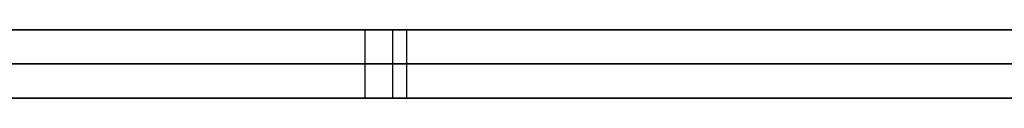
# Model space of a CAD drawing. Extents: x -3.09 to 3.09, y -0.36 to 1.94.
# Tile 83 of 168: x -0.992523 to -0.986758, y 1.8416 to 1.842. Entities that reach past the tile are written whole.
import ezdxf

# ---------------------------------------------------------------- set-up
doc = ezdxf.new("R2010")
doc.units = 0
doc.layers.get('0').update_dxf_attribs({"linetype": 'CONTINUOUS'})

# ---------------------------------------------------------------- blocks, each defined once
blk = doc.blocks.new('*U1')
at = {"extrusion": (0, 1, 0)}
for p, q in [((-3.01875, 1.842, 0.83), (3.01875, 1.842, 0.83)), ((3.01875, 1.842, -0.83), (-3.01875, 1.842, -0.83)), ((-2.92375, 1.842, -0.815), (2.92375, 1.842, -0.815)), ((2.92375, 1.842, 0.815), (-2.92375, 1.842, 0.815)), ((2.92375, 1.842, -0.7525), (-2.92375, 1.842, -0.7525)), ((-2.92375, 1.842, 0.7525), (2.92375, 1.842, 0.7525)), ((-2.45875, 1.842, -0.25), (-0.01875, 1.842, -0.25)), ((-0.01875, 1.842, 0.25), (-2.45875, 1.842, 0.25)), ((-2.45875, 1.8418, 0.25), (-0.01875, 1.8418, 0.25)), ((-0.01875, 1.8418, -0.25), (-2.45875, 1.8418, -0.25)), ((2.92375, 1.8416, -0.815), (-2.92375, 1.8416, -0.815)), ((-2.92375, 1.8416, 0.815), (2.92375, 1.8416, 0.815)), ((2.92375, 1.8416, -0.7525), (-2.92375, 1.8416, -0.7525)), ((-2.92375, 1.8416, 0.7525), (2.92375, 1.8416, 0.7525))]:
    blk.add_line(p, q, dxfattribs=at)
at = {"extrusion": (0, 0, -1)}
for p, q in [((-3.01875, 1.842, 0.83), (3.01875, 1.842, 0.83)), ((2.92375, 1.842, -0.7525), (-2.92375, 1.842, -0.7525)), ((2.92375, 1.842, 0.815), (-2.92375, 1.842, 0.815)), ((-0.01875, 1.842, 0.25), (-2.45875, 1.842, 0.25)), ((-2.45875, 1.8418, 0.25), (-0.01875, 1.8418, 0.25)), ((2.92375, 1.8416, -0.7525), (-2.92375, 1.8416, -0.7525)), ((-2.92375, 1.8416, 0.815), (2.92375, 1.8416, 0.815))]:
    blk.add_line(p, q, dxfattribs=at)
for p, q in [((3.01875, 1.842, -0.83), (-3.01875, 1.842, -0.83)), ((-2.92375, 1.842, 0.7525), (2.92375, 1.842, 0.7525)), ((-2.92375, 1.842, -0.815), (2.92375, 1.842, -0.815)), ((-2.45875, 1.842, -0.25), (-0.01875, 1.842, -0.25)), ((-0.9905026, 1.842, 0.4226526), (-0.9905026, 1.8416, 0.4226526)), ((-0.9905026, 1.842, 0.4226526), (-0.9905026, 1.8416, 0.4226526)), ((-0.9903393, 1.842, 0.5002036), (-0.9903393, 1.8416, 0.5002036)), ((-0.9903393, 1.842, 0.5002036), (-0.9903393, 1.8416, 0.5002036)), ((-0.9902577, 1.842, 0.4611832), (-0.9902577, 1.8416, 0.4611832)), ((-0.9902577, 1.842, 0.4611832), (-0.9902577, 1.8416, 0.4611832)), ((-0.01875, 1.8418, -0.25), (-2.45875, 1.8418, -0.25)), ((-2.92375, 1.8416, 0.7525), (2.92375, 1.8416, 0.7525)), ((2.92375, 1.8416, -0.815), (-2.92375, 1.8416, -0.815))]:
    blk.add_line(p, q)
for points in [[(-0.992606, 1.842, 0.42498), (-0.99248, 1.842, 0.42483), (-0.992352, 1.842, 0.42468), (-0.992225, 1.842, 0.424531), (-0.992096, 1.842, 0.424383), (-0.991967, 1.842, 0.424235), (-0.991837, 1.842, 0.424088), (-0.991707, 1.842, 0.423941), (-0.991576, 1.842, 0.423795), (-0.991444, 1.842, 0.42365), (-0.991311, 1.842, 0.423506), (-0.991178, 1.842, 0.423362), (-0.991044, 1.842, 0.423219), (-0.99091, 1.842, 0.423076), (-0.990775, 1.842, 0.422934), (-0.990639, 1.842, 0.422793), (-0.990503, 1.842, 0.422653)], [(-0.990339, 1.842, 0.500204), (-0.990474, 1.842, 0.50007), (-0.990608, 1.842, 0.499935), (-0.990742, 1.842, 0.4998), (-0.990875, 1.842, 0.499664), (-0.991007, 1.842, 0.499527), (-0.991139, 1.842, 0.49939), (-0.99127, 1.842, 0.499252), (-0.9914, 1.842, 0.499112), (-0.99153, 1.842, 0.498973), (-0.991659, 1.842, 0.498832), (-0.991788, 1.842, 0.498691), (-0.991916, 1.842, 0.498549), (-0.992043, 1.842, 0.498406), (-0.99217, 1.842, 0.498262), (-0.992296, 1.842, 0.498118), (-0.992421, 1.842, 0.497973), (-0.992546, 1.842, 0.497827)], [(-0.990339, 1.842, 0.500204), (-0.990474, 1.842, 0.50007), (-0.990608, 1.842, 0.499935), (-0.990742, 1.842, 0.4998), (-0.990875, 1.842, 0.499664), (-0.991007, 1.842, 0.499527), (-0.991139, 1.842, 0.49939), (-0.99127, 1.842, 0.499252), (-0.9914, 1.842, 0.499112), (-0.99153, 1.842, 0.498973), (-0.991659, 1.842, 0.498832), (-0.991788, 1.842, 0.498691), (-0.991916, 1.842, 0.498549), (-0.992043, 1.842, 0.498406), (-0.99217, 1.842, 0.498262), (-0.992296, 1.842, 0.498118), (-0.992421, 1.842, 0.497973), (-0.992546, 1.842, 0.497827)], [(-0.992606, 1.842, 0.42498), (-0.99248, 1.842, 0.42483), (-0.992352, 1.842, 0.42468), (-0.992225, 1.842, 0.424531), (-0.992096, 1.842, 0.424383), (-0.991967, 1.842, 0.424235), (-0.991837, 1.842, 0.424088), (-0.991707, 1.842, 0.423941), (-0.991576, 1.842, 0.423795), (-0.991444, 1.842, 0.42365), (-0.991311, 1.842, 0.423506), (-0.991178, 1.842, 0.423362), (-0.991044, 1.842, 0.423219), (-0.99091, 1.842, 0.423076), (-0.990775, 1.842, 0.422934), (-0.990639, 1.842, 0.422793), (-0.990503, 1.842, 0.422653)], [(-0.990503, 1.842, 0.422653), (-0.990369, 1.842, 0.422516), (-0.990235, 1.842, 0.42238), (-0.9901, 1.842, 0.422245), (-0.989964, 1.842, 0.422111), (-0.989828, 1.842, 0.421977), (-0.989692, 1.842, 0.421844), (-0.989555, 1.842, 0.421712), (-0.989417, 1.842, 0.42158), (-0.989279, 1.842, 0.421449), (-0.98914, 1.842, 0.421319), (-0.989, 1.842, 0.421189), (-0.98886, 1.842, 0.42106), (-0.988719, 1.842, 0.420932), (-0.988578, 1.842, 0.420805), (-0.988436, 1.842, 0.420678), (-0.988293, 1.842, 0.420551), (-0.98815, 1.842, 0.420426), (-0.988007, 1.842, 0.420301), (-0.987862, 1.842, 0.420177), (-0.987717, 1.842, 0.420053), (-0.987572, 1.842, 0.41993), (-0.987426, 1.842, 0.419808), (-0.987279, 1.842, 0.419687), (-0.987132, 1.842, 0.419566), (-0.986984, 1.842, 0.419446), (-0.986836, 1.842, 0.419327), (-0.986687, 1.842, 0.419208)], [(-0.990503, 1.842, 0.422653), (-0.990369, 1.842, 0.422516), (-0.990235, 1.842, 0.42238), (-0.9901, 1.842, 0.422245), (-0.989964, 1.842, 0.422111), (-0.989828, 1.842, 0.421977), (-0.989692, 1.842, 0.421844), (-0.989555, 1.842, 0.421712), (-0.989417, 1.842, 0.42158), (-0.989279, 1.842, 0.421449), (-0.98914, 1.842, 0.421319), (-0.989, 1.842, 0.421189), (-0.98886, 1.842, 0.42106), (-0.988719, 1.842, 0.420932), (-0.988578, 1.842, 0.420805), (-0.988436, 1.842, 0.420678), (-0.988293, 1.842, 0.420551), (-0.98815, 1.842, 0.420426), (-0.988007, 1.842, 0.420301), (-0.987862, 1.842, 0.420177), (-0.987717, 1.842, 0.420053), (-0.987572, 1.842, 0.41993), (-0.987426, 1.842, 0.419808), (-0.987279, 1.842, 0.419687), (-0.987132, 1.842, 0.419566), (-0.986984, 1.842, 0.419446), (-0.986836, 1.842, 0.419327), (-0.986687, 1.842, 0.419208)], [(-0.986608, 1.842, 0.503502), (-0.986758, 1.842, 0.503385), (-0.986907, 1.842, 0.503267), (-0.987056, 1.842, 0.503148), (-0.987205, 1.842, 0.503028), (-0.987353, 1.842, 0.502908), (-0.9875, 1.842, 0.502787), (-0.987647, 1.842, 0.502665), (-0.987793, 1.842, 0.502542), (-0.987939, 1.842, 0.502419), (-0.988085, 1.842, 0.502295), (-0.988229, 1.842, 0.50217), (-0.988374, 1.842, 0.502044), (-0.988517, 1.842, 0.501917), (-0.988661, 1.842, 0.50179), (-0.988803, 1.842, 0.501662), (-0.988946, 1.842, 0.501533), (-0.989087, 1.842, 0.501404), (-0.989229, 1.842, 0.501273), (-0.989369, 1.842, 0.501142), (-0.989509, 1.842, 0.501011), (-0.989649, 1.842, 0.500878), (-0.989788, 1.842, 0.500745), (-0.989927, 1.842, 0.50061), (-0.990065, 1.842, 0.500476), (-0.990202, 1.842, 0.50034), (-0.990339, 1.842, 0.500204)], [(-0.986608, 1.842, 0.503502), (-0.986758, 1.842, 0.503385), (-0.986907, 1.842, 0.503267), (-0.987056, 1.842, 0.503148), (-0.987205, 1.842, 0.503028), (-0.987353, 1.842, 0.502908), (-0.9875, 1.842, 0.502787), (-0.987647, 1.842, 0.502665), (-0.987793, 1.842, 0.502542), (-0.987939, 1.842, 0.502419), (-0.988085, 1.842, 0.502295), (-0.988229, 1.842, 0.50217), (-0.988374, 1.842, 0.502044), (-0.988517, 1.842, 0.501917), (-0.988661, 1.842, 0.50179), (-0.988803, 1.842, 0.501662), (-0.988946, 1.842, 0.501533), (-0.989087, 1.842, 0.501404), (-0.989229, 1.842, 0.501273), (-0.989369, 1.842, 0.501142), (-0.989509, 1.842, 0.501011), (-0.989649, 1.842, 0.500878), (-0.989788, 1.842, 0.500745), (-0.989927, 1.842, 0.50061), (-0.990065, 1.842, 0.500476), (-0.990202, 1.842, 0.50034), (-0.990339, 1.842, 0.500204)], [(-0.986736, 1.842, 0.440814), (-0.986797, 1.842, 0.440965), (-0.986857, 1.842, 0.441117), (-0.986918, 1.842, 0.44127), (-0.986977, 1.842, 0.441423), (-0.987037, 1.842, 0.441577), (-0.987096, 1.842, 0.441732), (-0.987154, 1.842, 0.441886), (-0.987212, 1.842, 0.442042), (-0.98727, 1.842, 0.442198), (-0.987327, 1.842, 0.442355), (-0.987383, 1.842, 0.442512), (-0.987439, 1.842, 0.44267), (-0.987495, 1.842, 0.442828), (-0.98755, 1.842, 0.442987), (-0.987605, 1.842, 0.443147), (-0.987659, 1.842, 0.443307), (-0.987713, 1.842, 0.443468), (-0.987766, 1.842, 0.443629), (-0.987819, 1.842, 0.443791), (-0.987871, 1.842, 0.443953), (-0.987923, 1.842, 0.444116), (-0.987974, 1.842, 0.444279), (-0.988024, 1.842, 0.444443), (-0.988074, 1.842, 0.444608), (-0.988124, 1.842, 0.444773), (-0.988172, 1.842, 0.444938), (-0.988221, 1.842, 0.445104), (-0.988268, 1.842, 0.445271), (-0.988315, 1.842, 0.445438), (-0.988362, 1.842, 0.445606), (-0.988408, 1.842, 0.445774), (-0.988453, 1.842, 0.445943), (-0.988498, 1.842, 0.446112), (-0.988542, 1.842, 0.446282), (-0.988586, 1.842, 0.446452), (-0.988629, 1.842, 0.446623), (-0.988672, 1.842, 0.446795), (-0.988714, 1.842, 0.446966), (-0.988755, 1.842, 0.447139), (-0.988796, 1.842, 0.447312), (-0.988836, 1.842, 0.447486), (-0.988876, 1.842, 0.44766), (-0.988915, 1.842, 0.447834), (-0.988954, 1.842, 0.44801), (-0.988992, 1.842, 0.448185), (-0.98903, 1.842, 0.448362), (-0.989066, 1.842, 0.448538), (-0.989103, 1.842, 0.448716), (-0.989139, 1.842, 0.448894), (-0.989174, 1.842, 0.449072), (-0.989209, 1.842, 0.449251), (-0.989243, 1.842, 0.449431), (-0.989276, 1.842, 0.449611), (-0.989309, 1.842, 0.449791), (-0.989342, 1.842, 0.449972), (-0.989373, 1.842, 0.450154), (-0.989405, 1.842, 0.450336), (-0.989436, 1.842, 0.450519), (-0.989466, 1.842, 0.450702), (-0.989495, 1.842, 0.450886), (-0.989524, 1.842, 0.45107), (-0.989553, 1.842, 0.451255), (-0.989581, 1.842, 0.45144), (-0.989608, 1.842, 0.451626), (-0.989635, 1.842, 0.451813), (-0.989661, 1.842, 0.452), (-0.989687, 1.842, 0.452187), (-0.989712, 1.842, 0.452376), (-0.989736, 1.842, 0.452564), (-0.98976, 1.842, 0.452753), (-0.989784, 1.842, 0.452943), (-0.989807, 1.842, 0.453133), (-0.989829, 1.842, 0.453324), (-0.989851, 1.842, 0.453515), (-0.989872, 1.842, 0.453707), (-0.989892, 1.842, 0.4539), (-0.989912, 1.842, 0.454093), (-0.989932, 1.842, 0.454286), (-0.989951, 1.842, 0.45448), (-0.989969, 1.842, 0.454675), (-0.989987, 1.842, 0.45487), (-0.990004, 1.842, 0.455065), (-0.990021, 1.842, 0.455261), (-0.990037, 1.842, 0.455458), (-0.990052, 1.842, 0.455655), (-0.990067, 1.842, 0.455853), (-0.990081, 1.842, 0.456051), (-0.990095, 1.842, 0.45625), (-0.990109, 1.842, 0.45645), (-0.990121, 1.842, 0.456649), (-0.990133, 1.842, 0.45685), (-0.990145, 1.842, 0.457051), (-0.990156, 1.842, 0.457252), (-0.990166, 1.842, 0.457454), (-0.990176, 1.842, 0.457657), (-0.990185, 1.842, 0.45786), (-0.990194, 1.842, 0.458064), (-0.990202, 1.842, 0.458268), (-0.99021, 1.842, 0.458473), (-0.990217, 1.842, 0.458678), (-0.990224, 1.842, 0.458884), (-0.990229, 1.842, 0.45909), (-0.990235, 1.842, 0.459297), (-0.99024, 1.842, 0.459504), (-0.990244, 1.842, 0.459712), (-0.990248, 1.842, 0.459921), (-0.990251, 1.842, 0.46013), (-0.990253, 1.842, 0.46034), (-0.990255, 1.842, 0.46055), (-0.990257, 1.842, 0.46076), (-0.990257, 1.842, 0.460971), (-0.990258, 1.842, 0.461183)], [(-0.990258, 1.842, 0.461183), (-0.990257, 1.842, 0.461403), (-0.990256, 1.842, 0.461623), (-0.990255, 1.842, 0.461842), (-0.990253, 1.842, 0.46206), (-0.99025, 1.842, 0.462278), (-0.990246, 1.842, 0.462495), (-0.990242, 1.842, 0.462711), (-0.990238, 1.842, 0.462927), (-0.990232, 1.842, 0.463142), (-0.990226, 1.842, 0.463356), (-0.99022, 1.842, 0.46357), (-0.990213, 1.842, 0.463783), (-0.990205, 1.842, 0.463995), (-0.990196, 1.842, 0.464207), (-0.990187, 1.842, 0.464418), (-0.990177, 1.842, 0.464628), (-0.990167, 1.842, 0.464838), (-0.990156, 1.842, 0.465047), (-0.990145, 1.842, 0.465255), (-0.990132, 1.842, 0.465463), (-0.99012, 1.842, 0.46567), (-0.990106, 1.842, 0.465877), (-0.990092, 1.842, 0.466083), (-0.990077, 1.842, 0.466288), (-0.990062, 1.842, 0.466492), (-0.990046, 1.842, 0.466696), (-0.990029, 1.842, 0.4669), (-0.990012, 1.842, 0.467102), (-0.989994, 1.842, 0.467304), (-0.989976, 1.842, 0.467505), (-0.989957, 1.842, 0.467706), (-0.989937, 1.842, 0.467906), (-0.989917, 1.842, 0.468105), (-0.989896, 1.842, 0.468304), (-0.989874, 1.842, 0.468502), (-0.989852, 1.842, 0.468699), (-0.989829, 1.842, 0.468896), (-0.989805, 1.842, 0.469092), (-0.989781, 1.842, 0.469287), (-0.989756, 1.842, 0.469482), (-0.989731, 1.842, 0.469676), (-0.989705, 1.842, 0.469869), (-0.989678, 1.842, 0.470062), (-0.989651, 1.842, 0.470254), (-0.989623, 1.842, 0.470446), (-0.989595, 1.842, 0.470637), (-0.989566, 1.842, 0.470827), (-0.989536, 1.842, 0.471016), (-0.989506, 1.842, 0.471205), (-0.989474, 1.842, 0.471393), (-0.989443, 1.842, 0.471581), (-0.989411, 1.842, 0.471768), (-0.989378, 1.842, 0.471954), (-0.989344, 1.842, 0.47214), (-0.98931, 1.842, 0.472324), (-0.989275, 1.842, 0.472509), (-0.98924, 1.842, 0.472692), (-0.989204, 1.842, 0.472875), (-0.989167, 1.842, 0.473058), (-0.98913, 1.842, 0.473239), (-0.989092, 1.842, 0.47342), (-0.989053, 1.842, 0.473601), (-0.989014, 1.842, 0.47378), (-0.988975, 1.842, 0.473959), (-0.988934, 1.842, 0.474138), (-0.988893, 1.842, 0.474316), (-0.988851, 1.842, 0.474493), (-0.988809, 1.842, 0.474669), (-0.988766, 1.842, 0.474845), (-0.988723, 1.842, 0.47502), (-0.988678, 1.842, 0.475194), (-0.988634, 1.842, 0.475368), (-0.988588, 1.842, 0.475541), (-0.988542, 1.842, 0.475714), (-0.988496, 1.842, 0.475886), (-0.988448, 1.842, 0.476057), (-0.9884, 1.842, 0.476228), (-0.988352, 1.842, 0.476397), (-0.988303, 1.842, 0.476567), (-0.988253, 1.842, 0.476735), (-0.988202, 1.842, 0.476903), (-0.988151, 1.842, 0.47707), (-0.9881, 1.842, 0.477237), (-0.988047, 1.842, 0.477403), (-0.987994, 1.842, 0.477568), (-0.987941, 1.842, 0.477733), (-0.987886, 1.842, 0.477897), (-0.987832, 1.842, 0.47806), (-0.987776, 1.842, 0.478223), (-0.98772, 1.842, 0.478385), (-0.987663, 1.842, 0.478547), (-0.987606, 1.842, 0.478707), (-0.987548, 1.842, 0.478867), (-0.98749, 1.842, 0.479027), (-0.98743, 1.842, 0.479186), (-0.987371, 1.842, 0.479344), (-0.98731, 1.842, 0.479501), (-0.98725, 1.842, 0.479658), (-0.987189, 1.842, 0.479815), (-0.987128, 1.842, 0.47997), (-0.987066, 1.842, 0.480126), (-0.987004, 1.842, 0.48028), (-0.986942, 1.842, 0.480434), (-0.986879, 1.842, 0.480587), (-0.986816, 1.842, 0.48074), (-0.986753, 1.842, 0.480892)], [(-0.990258, 1.842, 0.461183), (-0.990257, 1.842, 0.461403), (-0.990256, 1.842, 0.461623), (-0.990255, 1.842, 0.461842), (-0.990253, 1.842, 0.46206), (-0.99025, 1.842, 0.462278), (-0.990246, 1.842, 0.462495), (-0.990242, 1.842, 0.462711), (-0.990238, 1.842, 0.462927), (-0.990232, 1.842, 0.463142), (-0.990226, 1.842, 0.463356), (-0.99022, 1.842, 0.46357), (-0.990213, 1.842, 0.463783), (-0.990205, 1.842, 0.463995), (-0.990196, 1.842, 0.464207), (-0.990187, 1.842, 0.464418), (-0.990177, 1.842, 0.464628), (-0.990167, 1.842, 0.464838), (-0.990156, 1.842, 0.465047), (-0.990145, 1.842, 0.465255), (-0.990132, 1.842, 0.465463), (-0.99012, 1.842, 0.46567), (-0.990106, 1.842, 0.465877), (-0.990092, 1.842, 0.466083), (-0.990077, 1.842, 0.466288), (-0.990062, 1.842, 0.466492), (-0.990046, 1.842, 0.466696), (-0.990029, 1.842, 0.4669), (-0.990012, 1.842, 0.467102), (-0.989994, 1.842, 0.467304), (-0.989976, 1.842, 0.467505), (-0.989957, 1.842, 0.467706), (-0.989937, 1.842, 0.467906), (-0.989917, 1.842, 0.468105), (-0.989896, 1.842, 0.468304), (-0.989874, 1.842, 0.468502), (-0.989852, 1.842, 0.468699), (-0.989829, 1.842, 0.468896), (-0.989805, 1.842, 0.469092), (-0.989781, 1.842, 0.469287), (-0.989756, 1.842, 0.469482), (-0.989731, 1.842, 0.469676), (-0.989705, 1.842, 0.469869), (-0.989678, 1.842, 0.470062), (-0.989651, 1.842, 0.470254), (-0.989623, 1.842, 0.470446), (-0.989595, 1.842, 0.470637), (-0.989566, 1.842, 0.470827), (-0.989536, 1.842, 0.471016), (-0.989506, 1.842, 0.471205), (-0.989474, 1.842, 0.471393), (-0.989443, 1.842, 0.471581), (-0.989411, 1.842, 0.471768), (-0.989378, 1.842, 0.471954), (-0.989344, 1.842, 0.47214), (-0.98931, 1.842, 0.472324), (-0.989275, 1.842, 0.472509), (-0.98924, 1.842, 0.472692), (-0.989204, 1.842, 0.472875), (-0.989167, 1.842, 0.473058), (-0.98913, 1.842, 0.473239), (-0.989092, 1.842, 0.47342), (-0.989053, 1.842, 0.473601), (-0.989014, 1.842, 0.47378), (-0.988975, 1.842, 0.473959), (-0.988934, 1.842, 0.474138), (-0.988893, 1.842, 0.474316), (-0.988851, 1.842, 0.474493), (-0.988809, 1.842, 0.474669), (-0.988766, 1.842, 0.474845), (-0.988723, 1.842, 0.47502), (-0.988678, 1.842, 0.475194), (-0.988634, 1.842, 0.475368), (-0.988588, 1.842, 0.475541), (-0.988542, 1.842, 0.475714), (-0.988496, 1.842, 0.475886), (-0.988448, 1.842, 0.476057), (-0.9884, 1.842, 0.476228), (-0.988352, 1.842, 0.476397), (-0.988303, 1.842, 0.476567), (-0.988253, 1.842, 0.476735), (-0.988202, 1.842, 0.476903), (-0.988151, 1.842, 0.47707), (-0.9881, 1.842, 0.477237), (-0.988047, 1.842, 0.477403), (-0.987994, 1.842, 0.477568), (-0.987941, 1.842, 0.477733), (-0.987886, 1.842, 0.477897), (-0.987832, 1.842, 0.47806), (-0.987776, 1.842, 0.478223), (-0.98772, 1.842, 0.478385), (-0.987663, 1.842, 0.478547), (-0.987606, 1.842, 0.478707), (-0.987548, 1.842, 0.478867), (-0.98749, 1.842, 0.479027), (-0.98743, 1.842, 0.479186), (-0.987371, 1.842, 0.479344), (-0.98731, 1.842, 0.479501), (-0.98725, 1.842, 0.479658), (-0.987189, 1.842, 0.479815), (-0.987128, 1.842, 0.47997), (-0.987066, 1.842, 0.480126), (-0.987004, 1.842, 0.48028), (-0.986942, 1.842, 0.480434), (-0.986879, 1.842, 0.480587), (-0.986816, 1.842, 0.48074), (-0.986753, 1.842, 0.480892)], [(-0.986736, 1.842, 0.440814), (-0.986797, 1.842, 0.440965), (-0.986857, 1.842, 0.441117), (-0.986918, 1.842, 0.44127), (-0.986977, 1.842, 0.441423), (-0.987037, 1.842, 0.441577), (-0.987096, 1.842, 0.441732), (-0.987154, 1.842, 0.441886), (-0.987212, 1.842, 0.442042), (-0.98727, 1.842, 0.442198), (-0.987327, 1.842, 0.442355), (-0.987383, 1.842, 0.442512), (-0.987439, 1.842, 0.44267), (-0.987495, 1.842, 0.442828), (-0.98755, 1.842, 0.442987), (-0.987605, 1.842, 0.443147), (-0.987659, 1.842, 0.443307), (-0.987713, 1.842, 0.443468), (-0.987766, 1.842, 0.443629), (-0.987819, 1.842, 0.443791), (-0.987871, 1.842, 0.443953), (-0.987923, 1.842, 0.444116), (-0.987974, 1.842, 0.444279), (-0.988024, 1.842, 0.444443), (-0.988074, 1.842, 0.444608), (-0.988124, 1.842, 0.444773), (-0.988172, 1.842, 0.444938), (-0.988221, 1.842, 0.445104), (-0.988268, 1.842, 0.445271), (-0.988315, 1.842, 0.445438), (-0.988362, 1.842, 0.445606), (-0.988408, 1.842, 0.445774), (-0.988453, 1.842, 0.445943), (-0.988498, 1.842, 0.446112), (-0.988542, 1.842, 0.446282), (-0.988586, 1.842, 0.446452), (-0.988629, 1.842, 0.446623), (-0.988672, 1.842, 0.446795), (-0.988714, 1.842, 0.446966), (-0.988755, 1.842, 0.447139), (-0.988796, 1.842, 0.447312), (-0.988836, 1.842, 0.447486), (-0.988876, 1.842, 0.44766), (-0.988915, 1.842, 0.447834), (-0.988954, 1.842, 0.44801), (-0.988992, 1.842, 0.448185), (-0.98903, 1.842, 0.448362), (-0.989066, 1.842, 0.448538), (-0.989103, 1.842, 0.448716), (-0.989139, 1.842, 0.448894), (-0.989174, 1.842, 0.449072), (-0.989209, 1.842, 0.449251), (-0.989243, 1.842, 0.449431), (-0.989276, 1.842, 0.449611), (-0.989309, 1.842, 0.449791), (-0.989342, 1.842, 0.449972), (-0.989373, 1.842, 0.450154), (-0.989405, 1.842, 0.450336), (-0.989436, 1.842, 0.450519), (-0.989466, 1.842, 0.450702), (-0.989495, 1.842, 0.450886), (-0.989524, 1.842, 0.45107), (-0.989553, 1.842, 0.451255), (-0.989581, 1.842, 0.45144), (-0.989608, 1.842, 0.451626), (-0.989635, 1.842, 0.451813), (-0.989661, 1.842, 0.452), (-0.989687, 1.842, 0.452187), (-0.989712, 1.842, 0.452376), (-0.989736, 1.842, 0.452564), (-0.98976, 1.842, 0.452753), (-0.989784, 1.842, 0.452943), (-0.989807, 1.842, 0.453133), (-0.989829, 1.842, 0.453324), (-0.989851, 1.842, 0.453515), (-0.989872, 1.842, 0.453707), (-0.989892, 1.842, 0.4539), (-0.989912, 1.842, 0.454093), (-0.989932, 1.842, 0.454286), (-0.989951, 1.842, 0.45448), (-0.989969, 1.842, 0.454675), (-0.989987, 1.842, 0.45487), (-0.990004, 1.842, 0.455065), (-0.990021, 1.842, 0.455261), (-0.990037, 1.842, 0.455458), (-0.990052, 1.842, 0.455655), (-0.990067, 1.842, 0.455853), (-0.990081, 1.842, 0.456051), (-0.990095, 1.842, 0.45625), (-0.990109, 1.842, 0.45645), (-0.990121, 1.842, 0.456649), (-0.990133, 1.842, 0.45685), (-0.990145, 1.842, 0.457051), (-0.990156, 1.842, 0.457252), (-0.990166, 1.842, 0.457454), (-0.990176, 1.842, 0.457657), (-0.990185, 1.842, 0.45786), (-0.990194, 1.842, 0.458064), (-0.990202, 1.842, 0.458268), (-0.99021, 1.842, 0.458473), (-0.990217, 1.842, 0.458678), (-0.990224, 1.842, 0.458884), (-0.990229, 1.842, 0.45909), (-0.990235, 1.842, 0.459297), (-0.99024, 1.842, 0.459504), (-0.990244, 1.842, 0.459712), (-0.990248, 1.842, 0.459921), (-0.990251, 1.842, 0.46013), (-0.990253, 1.842, 0.46034), (-0.990255, 1.842, 0.46055), (-0.990257, 1.842, 0.46076), (-0.990257, 1.842, 0.460971), (-0.990258, 1.842, 0.461183)], [(-0.990503, 1.8416, 0.422653), (-0.990708, 1.8416, 0.422864), (-0.990911, 1.8416, 0.423077), (-0.991113, 1.8416, 0.423292), (-0.991313, 1.8416, 0.423508), (-0.991512, 1.8416, 0.423725), (-0.99171, 1.8416, 0.423945), (-0.991906, 1.8416, 0.424165), (-0.9921, 1.8416, 0.424387), (-0.992293, 1.8416, 0.424611), (-0.992485, 1.8416, 0.424836), (-0.992675, 1.8416, 0.425062)], [(-0.992676, 1.8416, 0.497673), (-0.992489, 1.8416, 0.497894), (-0.992301, 1.8416, 0.498112), (-0.992111, 1.8416, 0.498329), (-0.99192, 1.8416, 0.498544), (-0.991727, 1.8416, 0.498758), (-0.991533, 1.8416, 0.498969), (-0.991337, 1.8416, 0.499179), (-0.991141, 1.8416, 0.499388), (-0.990942, 1.8416, 0.499594), (-0.990743, 1.8416, 0.499799), (-0.990542, 1.8416, 0.500002), (-0.990339, 1.8416, 0.500204)], [(-0.992676, 1.8416, 0.497673), (-0.992489, 1.8416, 0.497894), (-0.992301, 1.8416, 0.498112), (-0.992111, 1.8416, 0.498329), (-0.99192, 1.8416, 0.498544), (-0.991727, 1.8416, 0.498758), (-0.991533, 1.8416, 0.498969), (-0.991337, 1.8416, 0.499179), (-0.991141, 1.8416, 0.499388), (-0.990942, 1.8416, 0.499594), (-0.990743, 1.8416, 0.499799), (-0.990542, 1.8416, 0.500002), (-0.990339, 1.8416, 0.500204)], [(-0.990503, 1.8416, 0.422653), (-0.990708, 1.8416, 0.422864), (-0.990911, 1.8416, 0.423077), (-0.991113, 1.8416, 0.423292), (-0.991313, 1.8416, 0.423508), (-0.991512, 1.8416, 0.423725), (-0.99171, 1.8416, 0.423945), (-0.991906, 1.8416, 0.424165), (-0.9921, 1.8416, 0.424387), (-0.992293, 1.8416, 0.424611), (-0.992485, 1.8416, 0.424836), (-0.992675, 1.8416, 0.425062)], [(-0.986676, 1.8416, 0.419199), (-0.9869, 1.8416, 0.419378), (-0.987123, 1.8416, 0.419559), (-0.987344, 1.8416, 0.41974), (-0.987564, 1.8416, 0.419924), (-0.987783, 1.8416, 0.420109), (-0.988, 1.8416, 0.420295), (-0.988216, 1.8416, 0.420483), (-0.98843, 1.8416, 0.420673), (-0.988644, 1.8416, 0.420864), (-0.988855, 1.8416, 0.421056), (-0.989066, 1.8416, 0.42125), (-0.989275, 1.8416, 0.421446), (-0.989483, 1.8416, 0.421643), (-0.98969, 1.8416, 0.421842), (-0.989895, 1.8416, 0.422042), (-0.990099, 1.8416, 0.422244), (-0.990301, 1.8416, 0.422448), (-0.990503, 1.8416, 0.422653)], [(-0.986676, 1.8416, 0.419199), (-0.9869, 1.8416, 0.419378), (-0.987123, 1.8416, 0.419559), (-0.987344, 1.8416, 0.41974), (-0.987564, 1.8416, 0.419924), (-0.987783, 1.8416, 0.420109), (-0.988, 1.8416, 0.420295), (-0.988216, 1.8416, 0.420483), (-0.98843, 1.8416, 0.420673), (-0.988644, 1.8416, 0.420864), (-0.988855, 1.8416, 0.421056), (-0.989066, 1.8416, 0.42125), (-0.989275, 1.8416, 0.421446), (-0.989483, 1.8416, 0.421643), (-0.98969, 1.8416, 0.421842), (-0.989895, 1.8416, 0.422042), (-0.990099, 1.8416, 0.422244), (-0.990301, 1.8416, 0.422448), (-0.990503, 1.8416, 0.422653)], [(-0.990339, 1.8416, 0.500204), (-0.990133, 1.8416, 0.500408), (-0.989926, 1.8416, 0.500612), (-0.989717, 1.8416, 0.500813), (-0.989507, 1.8416, 0.501013), (-0.989296, 1.8416, 0.501211), (-0.989084, 1.8416, 0.501407), (-0.988871, 1.8416, 0.501601), (-0.988656, 1.8416, 0.501794), (-0.988441, 1.8416, 0.501985), (-0.988224, 1.8416, 0.502174), (-0.988006, 1.8416, 0.502362), (-0.987786, 1.8416, 0.502548), (-0.987566, 1.8416, 0.502732), (-0.987345, 1.8416, 0.502915), (-0.987122, 1.8416, 0.503095), (-0.986898, 1.8416, 0.503274), (-0.986673, 1.8416, 0.503452)], [(-0.990339, 1.8416, 0.500204), (-0.990133, 1.8416, 0.500408), (-0.989926, 1.8416, 0.500612), (-0.989717, 1.8416, 0.500813), (-0.989507, 1.8416, 0.501013), (-0.989296, 1.8416, 0.501211), (-0.989084, 1.8416, 0.501407), (-0.988871, 1.8416, 0.501601), (-0.988656, 1.8416, 0.501794), (-0.988441, 1.8416, 0.501985), (-0.988224, 1.8416, 0.502174), (-0.988006, 1.8416, 0.502362), (-0.987786, 1.8416, 0.502548), (-0.987566, 1.8416, 0.502732), (-0.987345, 1.8416, 0.502915), (-0.987122, 1.8416, 0.503095), (-0.986898, 1.8416, 0.503274), (-0.986673, 1.8416, 0.503452)], [(-0.990258, 1.8416, 0.461183), (-0.990257, 1.8416, 0.460865), (-0.990255, 1.8416, 0.460548), (-0.990252, 1.8416, 0.460232), (-0.990247, 1.8416, 0.459918), (-0.990242, 1.8416, 0.459604), (-0.990235, 1.8416, 0.459292), (-0.990226, 1.8416, 0.458981), (-0.990217, 1.8416, 0.458672), (-0.990206, 1.8416, 0.458363), (-0.990194, 1.8416, 0.458056), (-0.990181, 1.8416, 0.45775), (-0.990166, 1.8416, 0.457445), (-0.99015, 1.8416, 0.457141), (-0.990133, 1.8416, 0.456839), (-0.990114, 1.8416, 0.456538), (-0.990094, 1.8416, 0.456238), (-0.990073, 1.8416, 0.455939), (-0.990051, 1.8416, 0.455641), (-0.990027, 1.8416, 0.455345), (-0.990003, 1.8416, 0.45505), (-0.989976, 1.8416, 0.454756), (-0.989949, 1.8416, 0.454463), (-0.98992, 1.8416, 0.454172), (-0.98989, 1.8416, 0.453881), (-0.989859, 1.8416, 0.453592), (-0.989827, 1.8416, 0.453305), (-0.989793, 1.8416, 0.453018), (-0.989758, 1.8416, 0.452732), (-0.989721, 1.8416, 0.452448), (-0.989684, 1.8416, 0.452165), (-0.989645, 1.8416, 0.451884), (-0.989605, 1.8416, 0.451603), (-0.989563, 1.8416, 0.451324), (-0.98952, 1.8416, 0.451046), (-0.989476, 1.8416, 0.450769), (-0.989431, 1.8416, 0.450493), (-0.989385, 1.8416, 0.450218), (-0.989337, 1.8416, 0.449945), (-0.989288, 1.8416, 0.449673), (-0.989237, 1.8416, 0.449402), (-0.989186, 1.8416, 0.449133), (-0.989133, 1.8416, 0.448864), (-0.989079, 1.8416, 0.448597), (-0.989023, 1.8416, 0.448331), (-0.988966, 1.8416, 0.448066), (-0.988908, 1.8416, 0.447803), (-0.988849, 1.8416, 0.44754), (-0.988788, 1.8416, 0.447279), (-0.988727, 1.8416, 0.447019), (-0.988663, 1.8416, 0.446761), (-0.988599, 1.8416, 0.446503), (-0.988533, 1.8416, 0.446247), (-0.988466, 1.8416, 0.445992), (-0.988398, 1.8416, 0.445738), (-0.988329, 1.8416, 0.445485), (-0.988258, 1.8416, 0.445234), (-0.988186, 1.8416, 0.444984), (-0.988112, 1.8416, 0.444735), (-0.988038, 1.8416, 0.444487), (-0.987962, 1.8416, 0.444241), (-0.987885, 1.8416, 0.443995), (-0.987806, 1.8416, 0.443751), (-0.987727, 1.8416, 0.443508), (-0.987646, 1.8416, 0.443267), (-0.987564, 1.8416, 0.443026), (-0.987481, 1.8416, 0.442787), (-0.987396, 1.8416, 0.442549), (-0.987311, 1.8416, 0.442313), (-0.987225, 1.8416, 0.442078), (-0.987138, 1.8416, 0.441844), (-0.98705, 1.8416, 0.441611), (-0.986961, 1.8416, 0.44138), (-0.98687, 1.8416, 0.44115), (-0.986779, 1.8416, 0.440921), (-0.986687, 1.8416, 0.440694)], [(-0.986703, 1.8416, 0.48101), (-0.986798, 1.8416, 0.480782), (-0.986893, 1.8416, 0.480552), (-0.986987, 1.8416, 0.480321), (-0.987081, 1.8416, 0.480089), (-0.987173, 1.8416, 0.479855), (-0.987265, 1.8416, 0.47962), (-0.987355, 1.8416, 0.479384), (-0.987445, 1.8416, 0.479146), (-0.987534, 1.8416, 0.478906), (-0.987621, 1.8416, 0.478666), (-0.987707, 1.8416, 0.478423), (-0.987791, 1.8416, 0.47818), (-0.987874, 1.8416, 0.477934), (-0.987956, 1.8416, 0.477688), (-0.988036, 1.8416, 0.47744), (-0.988114, 1.8416, 0.47719), (-0.988191, 1.8416, 0.476939), (-0.988267, 1.8416, 0.476686), (-0.988342, 1.8416, 0.476432), (-0.988415, 1.8416, 0.476177), (-0.988486, 1.8416, 0.47592), (-0.988556, 1.8416, 0.475661), (-0.988625, 1.8416, 0.475401), (-0.988692, 1.8416, 0.47514), (-0.988758, 1.8416, 0.474877), (-0.988823, 1.8416, 0.474612), (-0.988886, 1.8416, 0.474346), (-0.988948, 1.8416, 0.474079), (-0.989008, 1.8416, 0.47381), (-0.989067, 1.8416, 0.47354), (-0.989124, 1.8416, 0.473268), (-0.98918, 1.8416, 0.472995), (-0.989234, 1.8416, 0.47272), (-0.989288, 1.8416, 0.472443), (-0.989339, 1.8416, 0.472166), (-0.98939, 1.8416, 0.471887), (-0.989439, 1.8416, 0.471606), (-0.989486, 1.8416, 0.471324), (-0.989532, 1.8416, 0.47104), (-0.989577, 1.8416, 0.470755), (-0.98962, 1.8416, 0.470468), (-0.989662, 1.8416, 0.47018), (-0.989702, 1.8416, 0.469891), (-0.989741, 1.8416, 0.4696), (-0.989779, 1.8416, 0.469307), (-0.989815, 1.8416, 0.469013), (-0.98985, 1.8416, 0.468718), (-0.989883, 1.8416, 0.468421), (-0.989915, 1.8416, 0.468122), (-0.989945, 1.8416, 0.467822), (-0.989974, 1.8416, 0.467521), (-0.990002, 1.8416, 0.467218), (-0.990028, 1.8416, 0.466914), (-0.990053, 1.8416, 0.466608), (-0.990076, 1.8416, 0.466301), (-0.990098, 1.8416, 0.465992), (-0.990119, 1.8416, 0.465682), (-0.990138, 1.8416, 0.46537), (-0.990156, 1.8416, 0.465057), (-0.990172, 1.8416, 0.464742), (-0.990187, 1.8416, 0.464426), (-0.9902, 1.8416, 0.464108), (-0.990212, 1.8416, 0.463789), (-0.990223, 1.8416, 0.463469), (-0.990232, 1.8416, 0.463147), (-0.99024, 1.8416, 0.462823), (-0.990246, 1.8416, 0.462498), (-0.990251, 1.8416, 0.462172), (-0.990255, 1.8416, 0.461844), (-0.990257, 1.8416, 0.461514), (-0.990258, 1.8416, 0.461183)], [(-0.986703, 1.8416, 0.48101), (-0.986798, 1.8416, 0.480782), (-0.986893, 1.8416, 0.480552), (-0.986987, 1.8416, 0.480321), (-0.987081, 1.8416, 0.480089), (-0.987173, 1.8416, 0.479855), (-0.987265, 1.8416, 0.47962), (-0.987355, 1.8416, 0.479384), (-0.987445, 1.8416, 0.479146), (-0.987534, 1.8416, 0.478906), (-0.987621, 1.8416, 0.478666), (-0.987707, 1.8416, 0.478423), (-0.987791, 1.8416, 0.47818), (-0.987874, 1.8416, 0.477934), (-0.987956, 1.8416, 0.477688), (-0.988036, 1.8416, 0.47744), (-0.988114, 1.8416, 0.47719), (-0.988191, 1.8416, 0.476939), (-0.988267, 1.8416, 0.476686), (-0.988342, 1.8416, 0.476432), (-0.988415, 1.8416, 0.476177), (-0.988486, 1.8416, 0.47592), (-0.988556, 1.8416, 0.475661), (-0.988625, 1.8416, 0.475401), (-0.988692, 1.8416, 0.47514), (-0.988758, 1.8416, 0.474877), (-0.988823, 1.8416, 0.474612), (-0.988886, 1.8416, 0.474346), (-0.988948, 1.8416, 0.474079), (-0.989008, 1.8416, 0.47381), (-0.989067, 1.8416, 0.47354), (-0.989124, 1.8416, 0.473268), (-0.98918, 1.8416, 0.472995), (-0.989234, 1.8416, 0.47272), (-0.989288, 1.8416, 0.472443), (-0.989339, 1.8416, 0.472166), (-0.98939, 1.8416, 0.471887), (-0.989439, 1.8416, 0.471606), (-0.989486, 1.8416, 0.471324), (-0.989532, 1.8416, 0.47104), (-0.989577, 1.8416, 0.470755), (-0.98962, 1.8416, 0.470468), (-0.989662, 1.8416, 0.47018), (-0.989702, 1.8416, 0.469891), (-0.989741, 1.8416, 0.4696), (-0.989779, 1.8416, 0.469307), (-0.989815, 1.8416, 0.469013), (-0.98985, 1.8416, 0.468718), (-0.989883, 1.8416, 0.468421), (-0.989915, 1.8416, 0.468122), (-0.989945, 1.8416, 0.467822), (-0.989974, 1.8416, 0.467521), (-0.990002, 1.8416, 0.467218), (-0.990028, 1.8416, 0.466914), (-0.990053, 1.8416, 0.466608), (-0.990076, 1.8416, 0.466301), (-0.990098, 1.8416, 0.465992), (-0.990119, 1.8416, 0.465682), (-0.990138, 1.8416, 0.46537), (-0.990156, 1.8416, 0.465057), (-0.990172, 1.8416, 0.464742), (-0.990187, 1.8416, 0.464426), (-0.9902, 1.8416, 0.464108), (-0.990212, 1.8416, 0.463789), (-0.990223, 1.8416, 0.463469), (-0.990232, 1.8416, 0.463147), (-0.99024, 1.8416, 0.462823), (-0.990246, 1.8416, 0.462498), (-0.990251, 1.8416, 0.462172), (-0.990255, 1.8416, 0.461844), (-0.990257, 1.8416, 0.461514), (-0.990258, 1.8416, 0.461183)], [(-0.990258, 1.8416, 0.461183), (-0.990257, 1.8416, 0.460865), (-0.990255, 1.8416, 0.460548), (-0.990252, 1.8416, 0.460232), (-0.990247, 1.8416, 0.459918), (-0.990242, 1.8416, 0.459604), (-0.990235, 1.8416, 0.459292), (-0.990226, 1.8416, 0.458981), (-0.990217, 1.8416, 0.458672), (-0.990206, 1.8416, 0.458363), (-0.990194, 1.8416, 0.458056), (-0.990181, 1.8416, 0.45775), (-0.990166, 1.8416, 0.457445), (-0.99015, 1.8416, 0.457141), (-0.990133, 1.8416, 0.456839), (-0.990114, 1.8416, 0.456538), (-0.990094, 1.8416, 0.456238), (-0.990073, 1.8416, 0.455939), (-0.990051, 1.8416, 0.455641), (-0.990027, 1.8416, 0.455345), (-0.990003, 1.8416, 0.45505), (-0.989976, 1.8416, 0.454756), (-0.989949, 1.8416, 0.454463), (-0.98992, 1.8416, 0.454172), (-0.98989, 1.8416, 0.453881), (-0.989859, 1.8416, 0.453592), (-0.989827, 1.8416, 0.453305), (-0.989793, 1.8416, 0.453018), (-0.989758, 1.8416, 0.452732), (-0.989721, 1.8416, 0.452448), (-0.989684, 1.8416, 0.452165), (-0.989645, 1.8416, 0.451884), (-0.989605, 1.8416, 0.451603), (-0.989563, 1.8416, 0.451324), (-0.98952, 1.8416, 0.451046), (-0.989476, 1.8416, 0.450769), (-0.989431, 1.8416, 0.450493), (-0.989385, 1.8416, 0.450218), (-0.989337, 1.8416, 0.449945), (-0.989288, 1.8416, 0.449673), (-0.989237, 1.8416, 0.449402), (-0.989186, 1.8416, 0.449133), (-0.989133, 1.8416, 0.448864), (-0.989079, 1.8416, 0.448597), (-0.989023, 1.8416, 0.448331), (-0.988966, 1.8416, 0.448066), (-0.988908, 1.8416, 0.447803), (-0.988849, 1.8416, 0.44754), (-0.988788, 1.8416, 0.447279), (-0.988727, 1.8416, 0.447019), (-0.988663, 1.8416, 0.446761), (-0.988599, 1.8416, 0.446503), (-0.988533, 1.8416, 0.446247), (-0.988466, 1.8416, 0.445992), (-0.988398, 1.8416, 0.445738), (-0.988329, 1.8416, 0.445485), (-0.988258, 1.8416, 0.445234), (-0.988186, 1.8416, 0.444984), (-0.988112, 1.8416, 0.444735), (-0.988038, 1.8416, 0.444487), (-0.987962, 1.8416, 0.444241), (-0.987885, 1.8416, 0.443995), (-0.987806, 1.8416, 0.443751), (-0.987727, 1.8416, 0.443508), (-0.987646, 1.8416, 0.443267), (-0.987564, 1.8416, 0.443026), (-0.987481, 1.8416, 0.442787), (-0.987396, 1.8416, 0.442549), (-0.987311, 1.8416, 0.442313), (-0.987225, 1.8416, 0.442078), (-0.987138, 1.8416, 0.441844), (-0.98705, 1.8416, 0.441611), (-0.986961, 1.8416, 0.44138), (-0.98687, 1.8416, 0.44115), (-0.986779, 1.8416, 0.440921), (-0.986687, 1.8416, 0.440694)]]:
    blk.add_polyline3d(points)

msp = doc.modelspace()

# ---------------------------------------------------------------- block references
msp.add_blockref('*U1', (0, 0))

doc.saveas('drawing.dxf')
